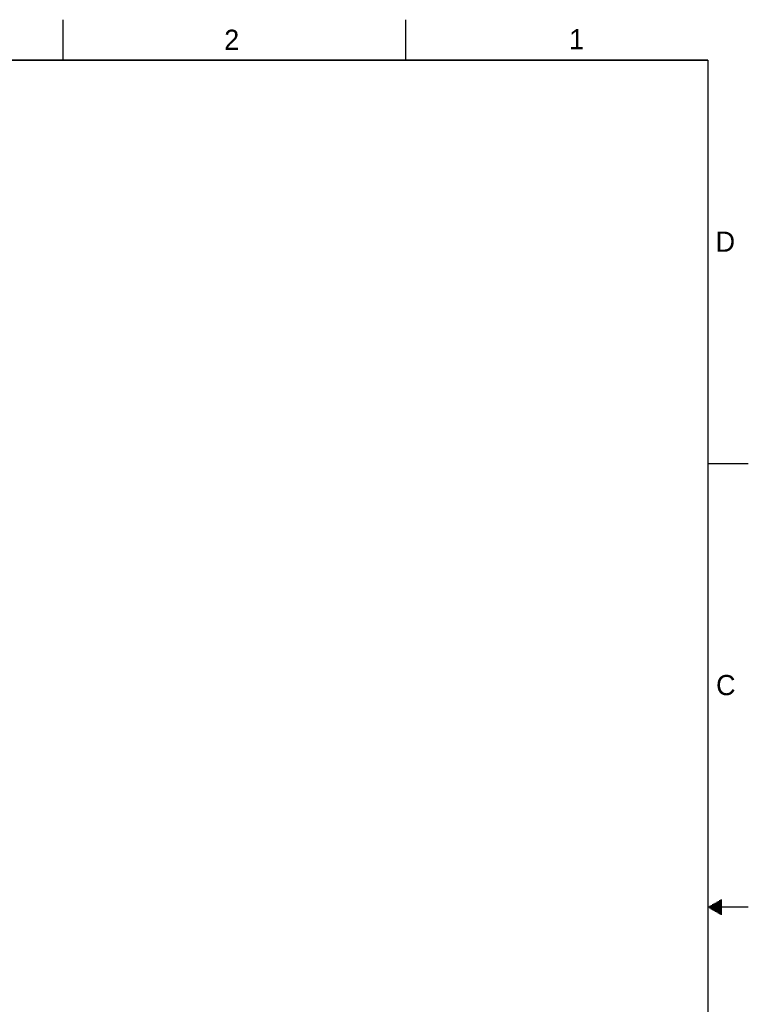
# Model space of a CAD drawing. Header units: inches. Extents: x 0 to 34, y 0 to 22.
# Tile 47 of 47: x 25 to 34, y 9.8 to 22. Entities that reach past the tile are written whole.
import ezdxf

# ---------------------------------------------------------------- set-up
doc = ezdxf.new("R2010")
doc.units = ezdxf.units.IN
doc.header["$LTSCALE"] = 1.87
doc.header["$MEASUREMENT"] = 0
doc.layers.get('0').update_dxf_attribs({"linetype": 'CONTINUOUS'})
doc.styles.get("Standard").update_dxf_attribs({"font": 'txt', "width": 0.8})

msp = doc.modelspace()

# ---------------------------------------------------------------- linework, layer by layer
at = {"color": 2, "linetype": 'CONTINUOUS'}
for p, q in [((25.5, 22), (25.5, 21.5)), ((29.75, 22), (29.75, 21.5)), ((33.5, 16.5), (34, 16.5)), ((34, 11), (33.5, 11)), ((33.5173, 11.01), (33.6697, 11.01)), ((33.5173, 10.99), (33.6697, 10.99)), ((33.5347, 11.02), (33.6697, 11.02)), ((33.552, 11.03), (33.6697, 11.03)), ((33.5693, 11.04), (33.6697, 11.04)), ((33.5866, 11.05), (33.6697, 11.05)), ((33.6039, 11.06), (33.6697, 11.06)), ((33.6213, 11.07), (33.6697, 11.07)), ((33.6386, 11.08), (33.6697, 11.08)), ((33.6559, 11.09), (33.6697, 11.09)), ((33.5347, 10.98), (33.6697, 10.98)), ((33.552, 10.97), (33.6697, 10.97)), ((33.5693, 10.96), (33.6697, 10.96)), ((33.5866, 10.95), (33.6697, 10.95)), ((33.6039, 10.94), (33.6697, 10.94)), ((33.6213, 10.93), (33.6697, 10.93)), ((33.6386, 10.92), (33.6697, 10.92)), ((33.6559, 10.91), (33.6697, 10.91))]:
    msp.add_line(p, q, dxfattribs=at)
at = {"color": 7, "linetype": 'CONTINUOUS', "const_width": 0.02}
for points in [[(33.5, 21.5), (0.5, 21.5)], [(33.5, 0.5), (33.5, 21.5)]]:
    msp.add_lwpolyline(points, dxfattribs=at)

# ---------------------------------------------------------------- texts
at = {"color": 2, "linetype": 'CONTINUOUS'}
for s, p in [('2', (27.5025, 21.6262)), ('1', (31.7781, 21.6326)), ('D', (33.5947, 19.1236)), ('C', (33.6004, 13.6267))]:
    msp.add_text(s, height=0.25, dxfattribs=at).set_placement(p)

doc.saveas('drawing.dxf')
